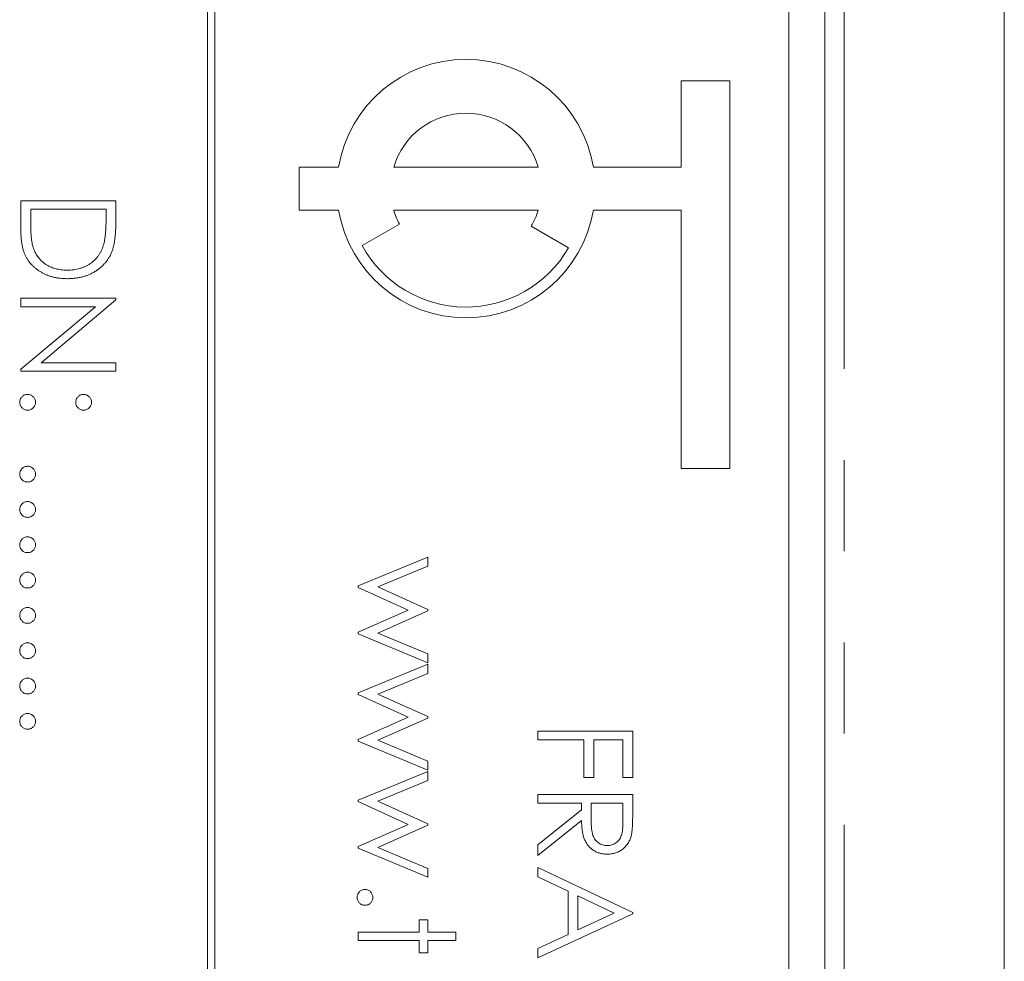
# Model space of a CAD drawing. Header units: millimetres. Extents: x 31 to 386, y -172 to 342.
# Tile 17 of 30: x 87 to 101, y 159 to 172. Entities that reach past the tile are written whole.
import ezdxf

# ---------------------------------------------------------------- set-up
doc = ezdxf.new("R2010")
doc.units = ezdxf.units.MM
doc.linetypes.add('PHANTOM', pattern=[12.7, 6.35, -1.27, 1.27, -1.27, 1.27, -1.27])

msp = doc.modelspace()

# ---------------------------------------------------------------- linework, layer by layer
at = {"color": 7, "linetype": 'Continuous', "lineweight": 15}
for p, q in [((98.285, 136.342), (98.285, 203.342)), ((100.785, 153.211), (100.785, 203.342)), ((89.685, 196.342), (89.685, 136.342)), ((89.785, 136.342), (89.785, 196.342)), ((97.785, 138.342), (97.785, 194.342)), ((96.285, 170.842), (96.96, 170.842)), ((96.285, 169.642), (96.285, 170.842)), ((96.96, 170.842), (96.96, 165.442)), ((90.96, 169.642), (91.51, 169.642)), ((90.96, 169.042), (90.96, 169.642)), ((92.279, 169.642), (94.291, 169.642)), ((95.06, 169.642), (96.285, 169.642)), ((87.085, 169.172), (88.408, 169.172)), ((87.085, 168.762), (87.085, 169.172)), ((88.408, 169.172), (88.408, 168.905)), ((88.272, 169.054), (87.221, 169.054)), ((87.221, 169.054), (87.221, 168.902)), ((88.272, 168.961), (88.272, 169.054)), ((91.51, 169.042), (90.96, 169.042)), ((94.291, 169.042), (92.279, 169.042)), ((96.285, 169.042), (95.06, 169.042)), ((96.285, 165.442), (96.285, 169.042)), ((92.359, 168.848), (91.839, 168.548)), ((94.194, 168.817), (94.714, 168.517)), ((87.085, 167.816), (88.408, 167.816)), ((87.085, 167.697), (87.085, 167.816)), ((88.408, 167.791), (87.367, 166.917)), ((88.408, 167.816), (88.408, 167.791)), ((87.085, 166.825), (88.124, 167.697)), ((88.124, 167.697), (87.085, 167.697)), ((87.085, 166.798), (87.085, 166.825)), ((87.367, 166.917), (88.408, 166.917)), ((88.408, 166.917), (88.408, 166.798)), ((88.408, 166.798), (87.085, 166.798)), ((96.96, 165.442), (96.285, 165.442)), ((91.785, 163.81), (92.752, 164.21)), ((92.752, 164.21), (92.752, 164.083)), ((92.752, 164.083), (92.056, 163.795)), ((91.785, 163.788), (91.785, 163.81)), ((92.48, 163.472), (91.785, 163.788)), ((92.056, 163.795), (92.752, 163.479)), ((91.785, 163.163), (92.48, 163.472)), ((92.752, 163.459), (92.056, 163.15)), ((92.752, 163.479), (92.752, 163.459)), ((91.785, 163.139), (91.785, 163.163)), ((92.752, 162.735), (91.785, 163.139)), ((92.056, 163.15), (92.752, 162.86)), ((92.752, 162.86), (92.752, 162.735)), ((91.785, 162.317), (92.752, 162.718)), ((92.752, 162.718), (92.752, 162.59)), ((92.752, 162.59), (92.056, 162.302)), ((91.785, 162.295), (91.785, 162.317)), ((92.48, 161.98), (91.785, 162.295)), ((92.056, 162.302), (92.752, 161.987)), ((91.785, 161.671), (92.48, 161.98)), ((92.752, 161.966), (92.056, 161.658)), ((92.752, 161.987), (92.752, 161.966)), ((94.285, 161.785), (95.608, 161.785)), ((94.285, 161.666), (94.285, 161.785)), ((95.608, 161.785), (95.608, 161.14)), ((91.785, 161.646), (91.785, 161.671)), ((92.752, 161.242), (91.785, 161.646)), ((92.056, 161.658), (92.752, 161.367)), ((94.929, 161.666), (94.285, 161.666)), ((94.929, 161.14), (94.929, 161.666)), ((95.065, 161.666), (95.065, 161.14)), ((95.472, 161.666), (95.065, 161.666)), ((95.472, 161.14), (95.472, 161.666)), ((92.752, 161.367), (92.752, 161.242)), ((91.785, 160.825), (92.752, 161.225)), ((92.752, 161.225), (92.752, 161.098)), ((92.752, 161.098), (92.056, 160.81)), ((95.065, 161.14), (94.929, 161.14)), ((95.608, 161.14), (95.472, 161.14)), ((94.285, 160.903), (95.608, 160.903)), ((94.285, 160.784), (94.285, 160.903)), ((95.608, 160.903), (95.608, 160.638)), ((91.785, 160.803), (91.785, 160.825)), ((92.48, 160.487), (91.785, 160.803)), ((92.056, 160.81), (92.752, 160.494)), ((94.896, 160.784), (94.285, 160.784)), ((94.896, 160.688), (94.896, 160.784)), ((95.031, 160.784), (95.029, 160.542)), ((95.472, 160.784), (95.031, 160.784)), ((95.472, 160.536), (95.472, 160.784)), ((94.285, 160.202), (94.896, 160.688)), ((92.752, 160.494), (92.752, 160.474)), ((94.896, 160.541), (94.285, 160.055)), ((91.785, 160.178), (92.48, 160.487)), ((92.752, 160.474), (92.056, 160.165)), ((91.785, 160.154), (91.785, 160.178)), ((92.752, 159.75), (91.785, 160.154)), ((92.056, 160.165), (92.752, 159.874)), ((94.285, 160.055), (94.285, 160.202)), ((92.752, 159.874), (92.752, 159.75)), ((94.285, 159.756), (94.285, 159.885)), ((94.285, 159.885), (95.608, 159.258)), ((94.709, 159.555), (94.285, 159.756)), ((94.709, 158.955), (94.709, 159.555)), ((95.35, 159.251), (94.845, 159.49)), ((94.845, 159.49), (94.845, 159.017)), ((95.608, 159.258), (95.608, 159.241)), ((92.633, 159.156), (92.752, 159.156)), ((92.633, 158.986), (92.633, 159.156)), ((92.752, 159.156), (92.752, 158.986)), ((95.608, 159.241), (94.285, 158.63)), ((94.845, 159.017), (95.35, 159.251)), ((91.785, 158.986), (92.633, 158.986)), ((91.785, 158.868), (91.785, 158.986)), ((92.752, 158.986), (93.142, 158.986)), ((93.142, 158.986), (93.142, 158.868)), ((92.633, 158.868), (91.785, 158.868)), ((92.633, 158.698), (92.633, 158.868)), ((92.752, 158.868), (92.752, 158.698)), ((93.142, 158.868), (92.752, 158.868)), ((94.285, 158.759), (94.709, 158.955)), ((94.285, 158.63), (94.285, 158.759)), ((92.752, 158.698), (92.633, 158.698))]:
    msp.add_line(p, q, dxfattribs=at)
at = {"color": 8, "linetype": 'PHANTOM', "lineweight": 0}
msp.add_line((98.553, 128.731), (98.553, 203.342), dxfattribs=at)
at = {"color": 7, "linetype": 'Continuous', "lineweight": 15}
for radius, start, end in [(1.8, 9.5941, 170.4059), (1.05, 16.6015, 163.3985), (1.8, 189.5941, 350.4059), (1.05, 196.6015, 208.0808), (1.05, 330, 343.3985), (1.65, 208.7788, 330)]:
    msp.add_arc((93.285, 169.342), radius, start, end, dxfattribs=at)
for points, knots in [([(87.221, 168.902), (87.221, 168.88), (87.221, 168.838), (87.223, 168.778), (87.225, 168.722), (87.229, 168.673), (87.234, 168.628), (87.239, 168.588), (87.246, 168.554), (87.252, 168.533), (87.254, 168.524)], [0, 0, 0, 0, 0.171901, 0.330628, 0.475549, 0.606746, 0.725024, 0.829742, 0.921323, 1, 1, 1, 1]), ([(88.235, 168.554), (88.238, 168.565), (88.245, 168.589), (88.252, 168.627), (88.258, 168.671), (88.263, 168.719), (88.267, 168.772), (88.27, 168.831), (88.272, 168.894), (88.272, 168.938), (88.272, 168.961)], [0, 0, 0, 0, 0.084319, 0.179285, 0.286583, 0.405111, 0.535593, 0.67819, 0.832976, 1, 1, 1, 1]), ([(88.408, 168.905), (88.408, 168.882), (88.407, 168.837), (88.405, 168.772), (88.402, 168.712), (88.396, 168.657), (88.39, 168.607), (88.382, 168.562), (88.372, 168.522), (88.364, 168.497), (88.36, 168.485)], [0, 0, 0, 0, 0.164289, 0.317406, 0.458844, 0.589367, 0.707831, 0.81577, 0.91288, 1, 1, 1, 1]), ([(87.73, 168.087), (87.713, 168.087), (87.681, 168.088), (87.634, 168.092), (87.588, 168.098), (87.543, 168.107), (87.5, 168.119), (87.458, 168.134), (87.418, 168.15), (87.38, 168.17), (87.344, 168.192), (87.309, 168.215), (87.278, 168.24), (87.248, 168.266), (87.222, 168.294), (87.197, 168.324), (87.176, 168.355), (87.156, 168.388), (87.139, 168.423), (87.124, 168.462), (87.112, 168.504), (87.102, 168.549), (87.094, 168.598), (87.089, 168.65), (87.085, 168.705), (87.085, 168.743), (87.085, 168.762)], [0, 0, 0, 0, 0.046081, 0.090807, 0.134295, 0.177024, 0.218823, 0.260244, 0.30108, 0.341614, 0.381583, 0.42012, 0.458075, 0.494738, 0.531195, 0.566934, 0.602713, 0.638327, 0.674853, 0.713467, 0.754442, 0.797815, 0.843989, 0.893072, 0.944963, 1, 1, 1, 1]), ([(87.254, 168.524), (87.259, 168.512), (87.267, 168.488), (87.282, 168.453), (87.3, 168.421), (87.321, 168.391), (87.344, 168.363), (87.369, 168.337), (87.396, 168.312), (87.426, 168.29), (87.458, 168.27), (87.492, 168.253), (87.527, 168.238), (87.565, 168.226), (87.604, 168.217), (87.644, 168.21), (87.687, 168.206), (87.715, 168.206), (87.73, 168.206)], [0, 0, 0, 0, 0.062415, 0.123338, 0.183125, 0.241783, 0.300579, 0.35968, 0.418882, 0.479531, 0.540851, 0.602303, 0.664463, 0.727806, 0.792895, 0.859672, 0.928464, 1, 1, 1, 1]), ([(87.73, 168.206), (87.745, 168.206), (87.776, 168.206), (87.82, 168.211), (87.863, 168.218), (87.905, 168.228), (87.944, 168.241), (87.982, 168.257), (88.018, 168.275), (88.052, 168.297), (88.084, 168.321), (88.114, 168.348), (88.141, 168.377), (88.165, 168.407), (88.187, 168.441), (88.206, 168.476), (88.222, 168.514), (88.231, 168.541), (88.235, 168.554)], [0, 0, 0, 0, 0.0701512, 0.1378126, 0.2032262, 0.2671741, 0.330024, 0.3917943, 0.4530844, 0.5143339, 0.575, 0.6348655, 0.6941163, 0.7534416, 0.8131258, 0.8740797, 0.936007, 1, 1, 1, 1]), ([(88.36, 168.485), (88.354, 168.47), (88.343, 168.44), (88.321, 168.397), (88.296, 168.356), (88.269, 168.318), (88.238, 168.283), (88.204, 168.25), (88.167, 168.22), (88.127, 168.192), (88.084, 168.167), (88.039, 168.146), (87.993, 168.128), (87.944, 168.113), (87.893, 168.101), (87.84, 168.093), (87.786, 168.088), (87.749, 168.087), (87.73, 168.087)], [0, 0, 0, 0, 0.061545, 0.121694, 0.181155, 0.239875, 0.298702, 0.357647, 0.417605, 0.478494, 0.540407, 0.602345, 0.665004, 0.728559, 0.793651, 0.860534, 0.929236, 1, 1, 1, 1]), ([(87.068, 166.365), (87.068, 166.373), (87.069, 166.387), (87.076, 166.408), (87.086, 166.427), (87.1, 166.444), (87.117, 166.458), (87.136, 166.468), (87.157, 166.474), (87.171, 166.475), (87.178, 166.476)], [0, 0, 0, 0, 0.1277566, 0.2494144, 0.3727965, 0.5001113, 0.6286099, 0.7506434, 0.8737684, 1, 1, 1, 1]), ([(87.178, 166.476), (87.186, 166.475), (87.2, 166.474), (87.221, 166.468), (87.24, 166.458), (87.257, 166.444), (87.271, 166.427), (87.281, 166.408), (87.287, 166.387), (87.288, 166.373), (87.289, 166.365)], [0, 0, 0, 0, 0.129097, 0.252046, 0.373905, 0.501038, 0.628171, 0.751376, 0.872426, 1, 1, 1, 1]), ([(87.848, 166.365), (87.849, 166.373), (87.849, 166.387), (87.856, 166.408), (87.866, 166.427), (87.88, 166.444), (87.897, 166.458), (87.916, 166.468), (87.936, 166.474), (87.951, 166.475), (87.958, 166.476)], [0, 0, 0, 0, 0.127574, 0.248624, 0.371829, 0.498962, 0.626095, 0.747954, 0.870903, 1, 1, 1, 1]), ([(87.958, 166.476), (87.966, 166.475), (87.98, 166.474), (88.001, 166.468), (88.02, 166.458), (88.037, 166.444), (88.051, 166.427), (88.061, 166.408), (88.068, 166.387), (88.068, 166.373), (88.069, 166.365)], [0, 0, 0, 0, 0.126257, 0.249407, 0.371465, 0.498805, 0.627129, 0.750535, 0.872218, 1, 1, 1, 1]), ([(87.178, 166.255), (87.171, 166.256), (87.157, 166.256), (87.136, 166.262), (87.117, 166.273), (87.1, 166.287), (87.086, 166.304), (87.076, 166.323), (87.069, 166.344), (87.068, 166.358), (87.068, 166.365)], [0, 0, 0, 0, 0.126178, 0.248821, 0.37154, 0.499984, 0.627244, 0.749226, 0.872298, 1, 1, 1, 1]), ([(87.289, 166.365), (87.288, 166.358), (87.287, 166.344), (87.281, 166.323), (87.271, 166.304), (87.257, 166.287), (87.24, 166.273), (87.221, 166.262), (87.2, 166.256), (87.186, 166.256), (87.178, 166.255)], [0, 0, 0, 0, 0.127519, 0.249986, 0.371792, 0.49887, 0.625948, 0.748492, 0.870959, 1, 1, 1, 1]), ([(87.958, 166.255), (87.951, 166.256), (87.936, 166.256), (87.915, 166.262), (87.897, 166.273), (87.88, 166.287), (87.866, 166.304), (87.855, 166.323), (87.849, 166.344), (87.849, 166.358), (87.848, 166.365)], [0, 0, 0, 0, 0.129041, 0.251508, 0.374052, 0.50113, 0.628208, 0.750014, 0.872481, 1, 1, 1, 1]), ([(88.069, 166.365), (88.068, 166.358), (88.067, 166.344), (88.062, 166.323), (88.051, 166.304), (88.037, 166.287), (88.02, 166.273), (88.001, 166.262), (87.98, 166.256), (87.966, 166.256), (87.958, 166.255)], [0, 0, 0, 0, 0.127519, 0.249986, 0.371792, 0.49887, 0.625948, 0.748492, 0.870959, 1, 1, 1, 1]), ([(87.068, 165.365), (87.068, 165.372), (87.069, 165.387), (87.076, 165.407), (87.086, 165.426), (87.1, 165.443), (87.117, 165.457), (87.136, 165.467), (87.157, 165.474), (87.171, 165.475), (87.178, 165.475)], [0, 0, 0, 0, 0.1277566, 0.2494144, 0.3727965, 0.5001113, 0.6286099, 0.7506434, 0.8737684, 1, 1, 1, 1]), ([(87.178, 165.475), (87.186, 165.475), (87.2, 165.474), (87.221, 165.467), (87.24, 165.457), (87.257, 165.443), (87.271, 165.426), (87.281, 165.407), (87.287, 165.386), (87.288, 165.372), (87.289, 165.365)], [0, 0, 0, 0, 0.129097, 0.252046, 0.373905, 0.501038, 0.628171, 0.751376, 0.872426, 1, 1, 1, 1]), ([(87.178, 165.254), (87.171, 165.255), (87.157, 165.256), (87.136, 165.262), (87.117, 165.273), (87.1, 165.286), (87.086, 165.303), (87.076, 165.322), (87.069, 165.343), (87.068, 165.357), (87.068, 165.365)], [0, 0, 0, 0, 0.126178, 0.248821, 0.37154, 0.499984, 0.627244, 0.749226, 0.872298, 1, 1, 1, 1]), ([(87.289, 165.365), (87.288, 165.357), (87.287, 165.343), (87.281, 165.322), (87.271, 165.303), (87.257, 165.286), (87.24, 165.272), (87.221, 165.262), (87.2, 165.256), (87.186, 165.255), (87.178, 165.254)], [0, 0, 0, 0, 0.127519, 0.249986, 0.371792, 0.49887, 0.625948, 0.748492, 0.870959, 1, 1, 1, 1]), ([(87.068, 164.873), (87.068, 164.88), (87.069, 164.895), (87.076, 164.915), (87.086, 164.934), (87.1, 164.951), (87.117, 164.965), (87.136, 164.976), (87.157, 164.982), (87.171, 164.983), (87.178, 164.983)], [0, 0, 0, 0, 0.1277566, 0.2494144, 0.3727965, 0.5001113, 0.6286099, 0.7506434, 0.8737684, 1, 1, 1, 1]), ([(87.178, 164.983), (87.186, 164.983), (87.2, 164.982), (87.221, 164.976), (87.24, 164.965), (87.257, 164.951), (87.271, 164.934), (87.281, 164.915), (87.287, 164.895), (87.288, 164.88), (87.289, 164.873)], [0, 0, 0, 0, 0.129097, 0.252046, 0.373905, 0.501038, 0.628171, 0.751376, 0.872426, 1, 1, 1, 1]), ([(87.178, 164.763), (87.171, 164.763), (87.157, 164.764), (87.136, 164.77), (87.117, 164.781), (87.1, 164.794), (87.086, 164.811), (87.076, 164.83), (87.069, 164.851), (87.068, 164.865), (87.068, 164.873)], [0, 0, 0, 0, 0.126178, 0.248821, 0.37154, 0.499984, 0.627244, 0.749226, 0.872298, 1, 1, 1, 1]), ([(87.289, 164.873), (87.288, 164.865), (87.287, 164.851), (87.281, 164.83), (87.271, 164.811), (87.257, 164.794), (87.24, 164.781), (87.221, 164.77), (87.2, 164.764), (87.186, 164.763), (87.178, 164.763)], [0, 0, 0, 0, 0.127519, 0.249986, 0.371792, 0.49887, 0.625948, 0.748492, 0.870959, 1, 1, 1, 1]), ([(87.068, 164.381), (87.068, 164.388), (87.069, 164.403), (87.076, 164.424), (87.086, 164.443), (87.1, 164.459), (87.117, 164.473), (87.136, 164.484), (87.157, 164.49), (87.171, 164.491), (87.178, 164.491)], [0, 0, 0, 0, 0.1277566, 0.2494144, 0.3727965, 0.5001113, 0.6286099, 0.7506434, 0.8737684, 1, 1, 1, 1]), ([(87.178, 164.491), (87.186, 164.491), (87.2, 164.49), (87.221, 164.484), (87.24, 164.473), (87.257, 164.459), (87.271, 164.443), (87.281, 164.424), (87.287, 164.403), (87.288, 164.388), (87.289, 164.381)], [0, 0, 0, 0, 0.129097, 0.252046, 0.373905, 0.501038, 0.628171, 0.751376, 0.872426, 1, 1, 1, 1]), ([(87.178, 164.271), (87.171, 164.271), (87.157, 164.272), (87.136, 164.278), (87.117, 164.289), (87.1, 164.302), (87.086, 164.319), (87.076, 164.338), (87.069, 164.359), (87.068, 164.374), (87.068, 164.381)], [0, 0, 0, 0, 0.126178, 0.248821, 0.37154, 0.499984, 0.627244, 0.749226, 0.872298, 1, 1, 1, 1]), ([(87.289, 164.381), (87.288, 164.374), (87.287, 164.359), (87.281, 164.338), (87.271, 164.319), (87.257, 164.303), (87.24, 164.289), (87.221, 164.278), (87.2, 164.272), (87.186, 164.271), (87.178, 164.271)], [0, 0, 0, 0, 0.127519, 0.249986, 0.371792, 0.49887, 0.625948, 0.748492, 0.870959, 1, 1, 1, 1]), ([(87.068, 163.889), (87.068, 163.897), (87.069, 163.911), (87.076, 163.932), (87.086, 163.951), (87.1, 163.968), (87.117, 163.981), (87.136, 163.992), (87.157, 163.998), (87.171, 163.999), (87.178, 163.999)], [0, 0, 0, 0, 0.1277566, 0.2494144, 0.3727965, 0.5001113, 0.6286099, 0.7506434, 0.8737684, 1, 1, 1, 1]), ([(87.178, 163.999), (87.186, 163.999), (87.2, 163.998), (87.221, 163.992), (87.24, 163.982), (87.257, 163.968), (87.271, 163.951), (87.281, 163.932), (87.287, 163.911), (87.288, 163.897), (87.289, 163.889)], [0, 0, 0, 0, 0.129097, 0.252046, 0.373905, 0.501038, 0.628171, 0.751376, 0.872426, 1, 1, 1, 1]), ([(87.178, 163.779), (87.171, 163.779), (87.157, 163.78), (87.136, 163.786), (87.117, 163.797), (87.1, 163.811), (87.086, 163.828), (87.076, 163.847), (87.069, 163.867), (87.068, 163.882), (87.068, 163.889)], [0, 0, 0, 0, 0.126178, 0.248821, 0.37154, 0.499984, 0.627244, 0.749226, 0.872298, 1, 1, 1, 1]), ([(87.289, 163.889), (87.288, 163.882), (87.287, 163.867), (87.281, 163.846), (87.271, 163.828), (87.257, 163.811), (87.24, 163.797), (87.221, 163.786), (87.2, 163.78), (87.186, 163.779), (87.178, 163.779)], [0, 0, 0, 0, 0.127519, 0.249986, 0.371792, 0.49887, 0.625948, 0.748492, 0.870959, 1, 1, 1, 1]), ([(87.068, 163.397), (87.068, 163.405), (87.069, 163.419), (87.076, 163.44), (87.086, 163.459), (87.1, 163.476), (87.117, 163.49), (87.136, 163.5), (87.157, 163.506), (87.171, 163.507), (87.178, 163.508)], [0, 0, 0, 0, 0.1277566, 0.2494144, 0.3727965, 0.5001113, 0.6286099, 0.7506434, 0.8737684, 1, 1, 1, 1]), ([(87.178, 163.508), (87.186, 163.507), (87.2, 163.506), (87.221, 163.5), (87.24, 163.49), (87.257, 163.476), (87.271, 163.459), (87.281, 163.44), (87.287, 163.419), (87.288, 163.405), (87.289, 163.397)], [0, 0, 0, 0, 0.129097, 0.252046, 0.373905, 0.501038, 0.628171, 0.751376, 0.872426, 1, 1, 1, 1]), ([(87.178, 163.287), (87.171, 163.288), (87.157, 163.288), (87.136, 163.294), (87.117, 163.305), (87.1, 163.319), (87.086, 163.336), (87.076, 163.355), (87.069, 163.375), (87.068, 163.39), (87.068, 163.397)], [0, 0, 0, 0, 0.126178, 0.248821, 0.37154, 0.499984, 0.627244, 0.749226, 0.872298, 1, 1, 1, 1]), ([(87.289, 163.397), (87.288, 163.39), (87.287, 163.375), (87.281, 163.355), (87.271, 163.336), (87.257, 163.319), (87.24, 163.305), (87.221, 163.294), (87.2, 163.288), (87.186, 163.287), (87.178, 163.287)], [0, 0, 0, 0, 0.127519, 0.249986, 0.371792, 0.49887, 0.625948, 0.748492, 0.870959, 1, 1, 1, 1]), ([(87.068, 162.905), (87.068, 162.913), (87.069, 162.927), (87.076, 162.948), (87.086, 162.967), (87.1, 162.984), (87.117, 162.998), (87.136, 163.008), (87.157, 163.014), (87.171, 163.015), (87.178, 163.016)], [0, 0, 0, 0, 0.1277566, 0.2494144, 0.3727965, 0.5001113, 0.6286099, 0.7506434, 0.8737684, 1, 1, 1, 1]), ([(87.178, 163.016), (87.186, 163.015), (87.2, 163.015), (87.221, 163.008), (87.24, 162.998), (87.257, 162.984), (87.271, 162.967), (87.281, 162.948), (87.287, 162.927), (87.288, 162.913), (87.289, 162.905)], [0, 0, 0, 0, 0.129097, 0.252046, 0.373905, 0.501038, 0.628171, 0.751376, 0.872426, 1, 1, 1, 1]), ([(87.178, 162.795), (87.171, 162.796), (87.157, 162.797), (87.136, 162.802), (87.117, 162.813), (87.1, 162.827), (87.086, 162.844), (87.076, 162.863), (87.069, 162.884), (87.068, 162.898), (87.068, 162.905)], [0, 0, 0, 0, 0.126178, 0.248821, 0.37154, 0.499984, 0.627244, 0.749226, 0.872298, 1, 1, 1, 1]), ([(87.289, 162.905), (87.288, 162.898), (87.287, 162.884), (87.281, 162.863), (87.271, 162.844), (87.257, 162.827), (87.24, 162.813), (87.221, 162.802), (87.2, 162.796), (87.186, 162.796), (87.178, 162.795)], [0, 0, 0, 0, 0.127519, 0.249986, 0.371792, 0.49887, 0.625948, 0.748492, 0.870959, 1, 1, 1, 1]), ([(87.068, 162.414), (87.068, 162.421), (87.069, 162.435), (87.076, 162.456), (87.086, 162.475), (87.1, 162.492), (87.117, 162.506), (87.136, 162.516), (87.157, 162.523), (87.171, 162.523), (87.178, 162.524)], [0, 0, 0, 0, 0.1277566, 0.2494144, 0.3727965, 0.5001113, 0.6286099, 0.7506434, 0.8737684, 1, 1, 1, 1]), ([(87.178, 162.303), (87.171, 162.304), (87.157, 162.305), (87.136, 162.31), (87.117, 162.321), (87.1, 162.335), (87.086, 162.352), (87.076, 162.371), (87.069, 162.392), (87.068, 162.406), (87.068, 162.414)], [0, 0, 0, 0, 0.126178, 0.248821, 0.37154, 0.499984, 0.627244, 0.749226, 0.872298, 1, 1, 1, 1]), ([(87.178, 162.524), (87.186, 162.523), (87.2, 162.523), (87.221, 162.516), (87.24, 162.506), (87.257, 162.492), (87.271, 162.475), (87.281, 162.456), (87.287, 162.435), (87.288, 162.421), (87.289, 162.414)], [0, 0, 0, 0, 0.129097, 0.252046, 0.373905, 0.501038, 0.628171, 0.751376, 0.872426, 1, 1, 1, 1]), ([(87.289, 162.414), (87.288, 162.406), (87.287, 162.392), (87.281, 162.371), (87.271, 162.352), (87.257, 162.335), (87.24, 162.321), (87.221, 162.31), (87.2, 162.305), (87.186, 162.304), (87.178, 162.303)], [0, 0, 0, 0, 0.127519, 0.249986, 0.371792, 0.49887, 0.625948, 0.748492, 0.870959, 1, 1, 1, 1]), ([(87.068, 161.922), (87.068, 161.929), (87.069, 161.944), (87.076, 161.964), (87.086, 161.983), (87.1, 162), (87.117, 162.014), (87.136, 162.024), (87.157, 162.031), (87.171, 162.032), (87.178, 162.032)], [0, 0, 0, 0, 0.1277566, 0.2494144, 0.3727965, 0.5001113, 0.6286099, 0.7506434, 0.8737684, 1, 1, 1, 1]), ([(87.178, 162.032), (87.186, 162.032), (87.2, 162.031), (87.221, 162.024), (87.24, 162.014), (87.257, 162), (87.271, 161.983), (87.281, 161.964), (87.287, 161.943), (87.288, 161.929), (87.289, 161.922)], [0, 0, 0, 0, 0.129097, 0.252046, 0.373905, 0.501038, 0.628171, 0.751376, 0.872426, 1, 1, 1, 1]), ([(87.178, 161.812), (87.171, 161.812), (87.157, 161.813), (87.136, 161.819), (87.117, 161.83), (87.1, 161.843), (87.086, 161.86), (87.076, 161.879), (87.069, 161.9), (87.068, 161.914), (87.068, 161.922)], [0, 0, 0, 0, 0.126178, 0.248821, 0.37154, 0.499984, 0.627244, 0.749226, 0.872298, 1, 1, 1, 1]), ([(87.289, 161.922), (87.288, 161.914), (87.287, 161.9), (87.281, 161.879), (87.271, 161.86), (87.257, 161.843), (87.24, 161.829), (87.221, 161.819), (87.2, 161.813), (87.186, 161.812), (87.178, 161.812)], [0, 0, 0, 0, 0.127519, 0.249986, 0.371792, 0.49887, 0.625948, 0.748492, 0.870959, 1, 1, 1, 1]), ([(95.608, 160.638), (95.608, 160.621), (95.608, 160.587), (95.607, 160.538), (95.605, 160.494), (95.604, 160.454), (95.601, 160.419), (95.598, 160.388), (95.595, 160.362), (95.591, 160.346), (95.59, 160.339)], [0, 0, 0, 0, 0.176258, 0.338434, 0.484822, 0.617158, 0.734698, 0.837385, 0.926372, 1, 1, 1, 1]), ([(95.254, 160.072), (95.236, 160.072), (95.202, 160.074), (95.152, 160.084), (95.106, 160.1), (95.062, 160.123), (95.024, 160.152), (94.989, 160.187), (94.961, 160.228), (94.941, 160.266), (94.928, 160.299), (94.919, 160.327), (94.912, 160.357), (94.906, 160.389), (94.902, 160.424), (94.898, 160.461), (94.896, 160.5), (94.896, 160.527), (94.896, 160.541)], [0, 0, 0, 0, 0.0787802, 0.1537206, 0.2267135, 0.2991912, 0.37119, 0.4430064, 0.5166892, 0.5932172, 0.6338729, 0.6769891, 0.7228995, 0.7719586, 0.8242113, 0.8793787, 0.9379481, 1, 1, 1, 1]), ([(95.029, 160.542), (95.029, 160.531), (95.029, 160.509), (95.031, 160.477), (95.033, 160.448), (95.035, 160.42), (95.039, 160.395), (95.043, 160.373), (95.048, 160.352), (95.055, 160.329), (95.068, 160.302), (95.085, 160.273), (95.107, 160.249), (95.133, 160.228), (95.16, 160.211), (95.19, 160.199), (95.222, 160.192), (95.243, 160.191), (95.254, 160.191)], [0, 0, 0, 0, 0.071668, 0.138913, 0.201185, 0.259124, 0.312255, 0.360682, 0.405086, 0.445102, 0.518778, 0.589462, 0.658462, 0.727283, 0.796322, 0.863175, 0.930949, 1, 1, 1, 1]), ([(95.254, 160.191), (95.265, 160.191), (95.286, 160.192), (95.317, 160.199), (95.346, 160.212), (95.373, 160.229), (95.398, 160.249), (95.419, 160.273), (95.437, 160.3), (95.448, 160.325), (95.455, 160.347), (95.46, 160.367), (95.464, 160.389), (95.467, 160.413), (95.469, 160.44), (95.471, 160.47), (95.472, 160.502), (95.472, 160.525), (95.472, 160.536)], [0, 0, 0, 0, 0.0688143, 0.1363648, 0.2040194, 0.2730637, 0.3429133, 0.4109654, 0.4791688, 0.549308, 0.5876516, 0.6306467, 0.6788788, 0.7319343, 0.7911114, 0.8552832, 0.9250859, 1, 1, 1, 1]), ([(95.59, 160.339), (95.587, 160.329), (95.583, 160.31), (95.573, 160.282), (95.561, 160.256), (95.548, 160.231), (95.532, 160.208), (95.514, 160.186), (95.495, 160.165), (95.473, 160.146), (95.451, 160.128), (95.426, 160.113), (95.401, 160.1), (95.374, 160.09), (95.346, 160.082), (95.316, 160.076), (95.286, 160.072), (95.265, 160.072), (95.254, 160.072)], [0, 0, 0, 0, 0.064217, 0.127064, 0.188745, 0.249132, 0.309453, 0.369827, 0.43065, 0.492352, 0.554072, 0.61569, 0.676798, 0.738439, 0.801317, 0.865185, 0.931641, 1, 1, 1, 1]), ([(91.768, 159.47), (91.768, 159.477), (91.769, 159.492), (91.776, 159.512), (91.786, 159.531), (91.8, 159.548), (91.817, 159.562), (91.836, 159.573), (91.857, 159.579), (91.871, 159.58), (91.878, 159.58)], [0, 0, 0, 0, 0.1277566, 0.2494144, 0.3727965, 0.5001113, 0.6286099, 0.7506434, 0.8737684, 1, 1, 1, 1]), ([(91.878, 159.58), (91.886, 159.58), (91.9, 159.579), (91.921, 159.573), (91.94, 159.562), (91.957, 159.548), (91.971, 159.531), (91.981, 159.512), (91.987, 159.492), (91.988, 159.477), (91.989, 159.47)], [0, 0, 0, 0, 0.129097, 0.252046, 0.373905, 0.501038, 0.628171, 0.751376, 0.872426, 1, 1, 1, 1]), ([(91.878, 159.36), (91.871, 159.36), (91.857, 159.361), (91.836, 159.367), (91.817, 159.378), (91.8, 159.391), (91.786, 159.408), (91.776, 159.427), (91.769, 159.448), (91.768, 159.462), (91.768, 159.47)], [0, 0, 0, 0, 0.126178, 0.248821, 0.37154, 0.499984, 0.627244, 0.749226, 0.872298, 1, 1, 1, 1]), ([(91.989, 159.47), (91.988, 159.462), (91.987, 159.448), (91.981, 159.427), (91.971, 159.408), (91.957, 159.391), (91.94, 159.378), (91.921, 159.367), (91.9, 159.361), (91.886, 159.36), (91.878, 159.36)], [0, 0, 0, 0, 0.127519, 0.249986, 0.371792, 0.49887, 0.625948, 0.748492, 0.870959, 1, 1, 1, 1])]:
    msp.add_open_spline(points, degree=3, knots=knots, dxfattribs=at)

doc.saveas('drawing.dxf')
